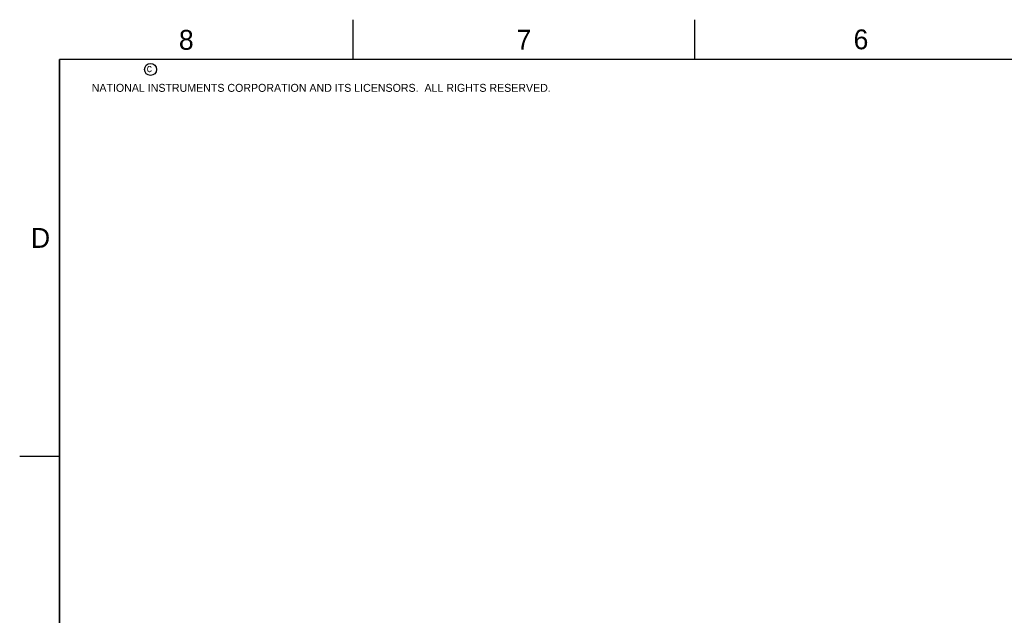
# Model space of a CAD drawing. Header units: inches. Extents: x 0 to 34, y 0 to 22.
# Tile 34 of 53: x 0 to 12.4, y 14.5 to 22. Entities that reach past the tile are written whole.
import ezdxf

# ---------------------------------------------------------------- set-up
doc = ezdxf.new("R2010")
doc.units = ezdxf.units.IN
doc.header["$LTSCALE"] = 1.87
doc.header["$MEASUREMENT"] = 0
doc.layers.get('0').update_dxf_attribs({"linetype": 'CONTINUOUS'})
doc.styles.add('TEXTSTYLE_2', font='txt')

msp = doc.modelspace()

# ---------------------------------------------------------------- linework, layer by layer
at = {"color": 2, "linetype": 'CONTINUOUS'}
for p, q in [((4.2, 21.5), (4.2, 22)), ((8.5, 21.5), (8.5, 22)), ((0, 16.5), (0.5, 16.5))]:
    msp.add_line(p, q, dxfattribs=at)
at = {"color": 7, "linetype": 'CONTINUOUS', "const_width": 0.02}
for points in [[(0.5, 21.5), (0.5, 0.5)], [(33.5, 21.5), (0.5, 21.5)]]:
    msp.add_lwpolyline(points, dxfattribs=at)
at = {"color": 2, "linetype": 'CONTINUOUS'}
msp.add_circle((1.648, 21.373), 0.0754, dxfattribs=at)

# ---------------------------------------------------------------- texts
at = {"color": 2, "linetype": 'CONTINUOUS', "attachment_point": 1, "line_spacing_factor": 0.9, "style": 'TEXTSTYLE_2'}
for s, insert, char_height, width in [('8', (2.005, 21.871), 0.25, 0.25), ('7', (6.256, 21.874), 0.25, 0.25), ('6', (10.501, 21.877), 0.25, 0.25), ('c', (1.599, 21.439), 0.1, 0.1), ('NATIONAL INSTRUMENTS CORPORATION AND ITS LICENSORS.  ALL RIGHTS RESERVED.', (0.907, 21.191), 0.1, 7.3), ('D', (0.142, 19.375), 0.25, 0.25)]:
    msp.add_mtext(s, dxfattribs=dict(at, insert=insert, char_height=char_height, width=width))

doc.saveas('drawing.dxf')
